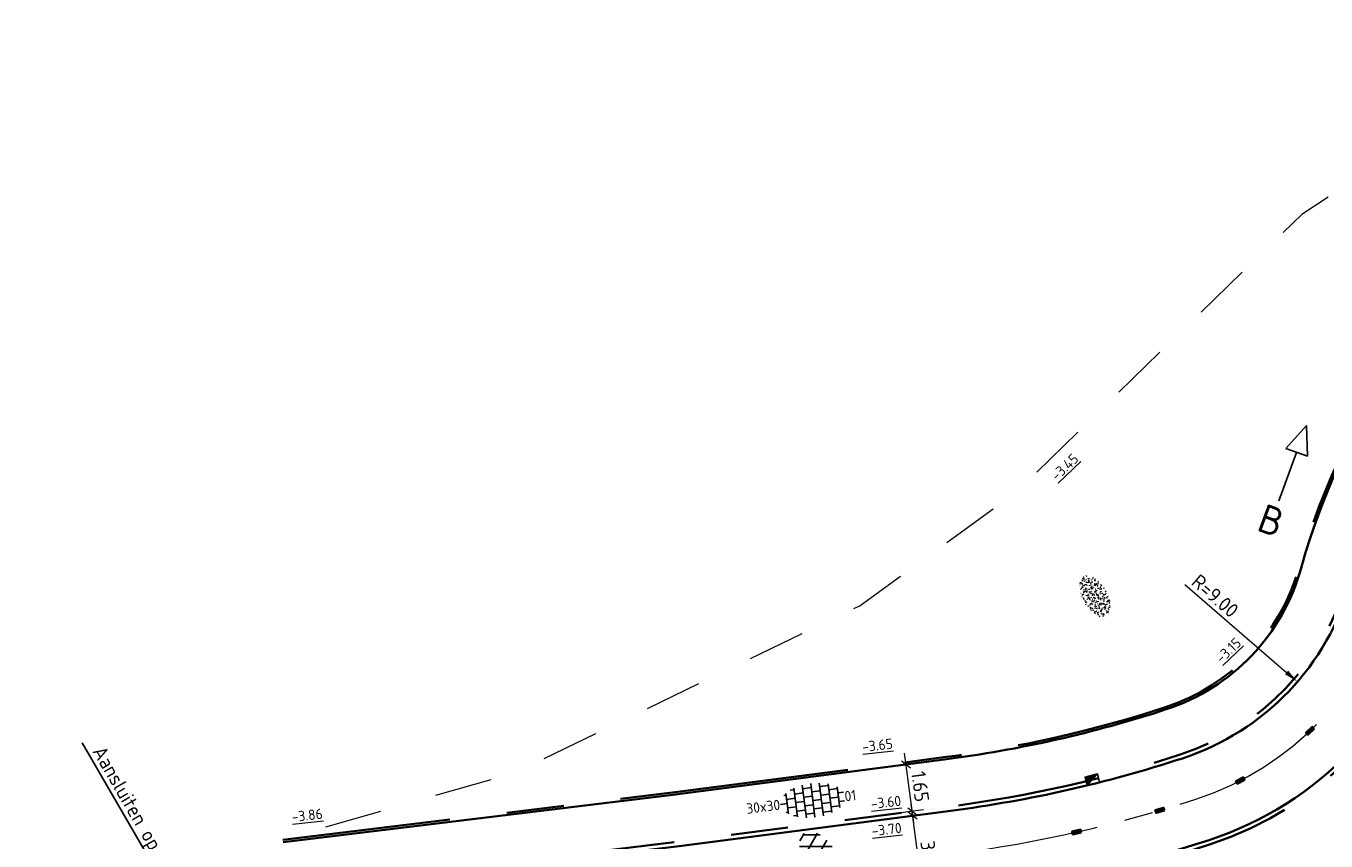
# Model space of a CAD drawing. Header units: metres. Extents: x 111691 to 117439, y 474133 to 478789.
# Tile 54 of 127: x 114345 to 114390, y 476421 to 476450. Entities that reach past the tile are written whole.
import ezdxf
from ezdxf import colors
from ezdxf.entities.mleader import LeaderData, LeaderLine
from ezdxf.enums import TextEntityAlignment as Align
from ezdxf.math import Vec2, Vec3

# ---------------------------------------------------------------- set-up
doc = ezdxf.new("R2010")
doc.units = ezdxf.units.M
for name, pattern in [('AM-AS', [16, 10, -2, 2, -2]), ('VH-OPSLUITBAND_80X200', [14, 8, -2, 2, -2]), ('VH-RWSBAND', [24, 10, -2, 2, -2, 2, -2, 2, -2]), ('VH-TROTTOIRBAND_130-150', [15, 5, -2, 2, -2, 2, -2]), ('XX-HIDDEN', [4, 2, -2])]:
    doc.linetypes.add(name, pattern=pattern)
doc.layers.get('Defpoints').update_dxf_attribs({"lineweight": 25})
for name, color, linetype, lineweight in [('N-WE-AM-AS-G', 10, 'AM-AS', 18), ('N-WE-GR-GRAS-S', 60, 'Continuous', 25), ('N-WE-RI-HWA_KOLK-S', 150, 'Continuous', 25), ('N-WE-VH-HOOGTELABEL-T18', 2, 'Continuous', 18), ('N-WE-VH-KANTOPSLUITING_OPSLUITBAND_80X200-G', 150, 'VH-OPSLUITBAND_80X200', 35), ('N-WE-VH-KANTOPSLUITING_TROTTOIRBAND_130 150-G', 210, 'VH-TROTTOIRBAND_130-150', 35), ('N-WE-VH-KANTOPSLUITING_TROTTOIRBAND_RWS_110 220-G', 210, 'VH-RWSBAND', 35), ('N-WE-VH-KANTOPSLUITING_VOORKANTBAND-G', 7, 'Continuous', 35), ('N-WE-VH-MAATVOERING-M', 7, 'Continuous', 18), ('N-WE-VH-MATERIAALGRENS-G', 7, 'XX-HIDDEN', 18), ('N-WE-VH-VERHARDING_ASFALT_ROOD-S', 1, 'Continuous', 25), ('N-WE-VH-VERHARDING_TEGEL-S', 7, 'Continuous', 25), ('N-WE-VW-MARKERING-G', 7, 'Continuous', 35), ('X-XX-AL-AANPIJLING-M', 7, 'Continuous', 18), ('X-XX-AL-AANPIJLING-T25', 7, 'Continuous', 25), ('X-XX-AL-VERWIJZING-S', 7, 'Continuous', 25)]:
    doc.layers.add(name, color=color, linetype=linetype, lineweight=lineweight)
doc.layers.add('N-WE-VW-MARKERING_LANGS_STREEP_30270_010-A', color=7, linetype='Continuous')
doc.styles.add('NLCS-ISO', font='NLCS-ISO.ttf')
doc.styles.add('NLCS-ISO-ANNOTATIEF-T25', font='NLCS-ISO.ttf', dxfattribs={"height": 2.5})
doc.styles.add('NLCS-ISO-M200-T18', font='NLCS-ISO.ttf', dxfattribs={"height": 0.36})
doc.dimstyles.new('NLCS-ANNOTATIEF-T25-PIJL_L2_H1', dxfattribs={"dimtxt": 2.5, "dimasz": 2.5, "dimexe": 2, "dimexo": 2, "dimgap": 0.7, "dimtad": 1, "dimzin": 0, "dimdsep": 46, "dimtxsty": 'NLCS-ISO-ANNOTATIEF-T25', "dimcen": 0, "dimdle": 2, "dimclrd": 256, "dimclre": 256, "dimclrt": 256, "dimadec": 1, "dimazin": 0, "dimtfac": 1, "dimtdec": 3, "dimtofl": 0, "dimtmove": 0, "dimatfit": 3, "dimfxl": 2, "dimfxlon": 1, "dimtfillclr": 256, "dimtolj": 1, "dimtzin": 0, "dimlwd": -1, "dimlwe": -1, "dimarcsym": 0})
doc.dimstyles.new('NLCS-ANNOTATIEF-T25-SCHRAP_L2_H1', dxfattribs={"dimtxt": 2.5, "dimasz": 1.4, "dimexe": 2, "dimexo": 2, "dimgap": 0.7, "dimtad": 1, "dimzin": 0, "dimdsep": 46, "dimtxsty": 'NLCS-ISO-ANNOTATIEF-T25', "dimblk": 'OBLIQUE', "dimcen": 0, "dimdle": 2, "dimclrd": 256, "dimclre": 256, "dimclrt": 256, "dimadec": 1, "dimazin": 0, "dimtfac": 1, "dimtdec": 3, "dimtofl": 0, "dimtmove": 0, "dimatfit": 3, "dimldrblk": 'OBLIQUE', "dimfxl": 2, "dimfxlon": 1, "dimtfillclr": 256, "dimtolj": 1, "dimtzin": 0, "dimlwd": -1, "dimlwe": -1, "dimarcsym": 0})

# ---------------------------------------------------------------- blocks, each defined once
blk = doc.blocks.new('*D12')
at = {"layer": 'Defpoints', "color": 0, "linetype": 'Continuous', "transparency": 16777216}
for p in [(114387.671, 476431.862), (114397.023, 476424.343)]:
    blk.add_point(p, dxfattribs=at)
at = {"layer": 'N-WE-VH-MAATVOERING-M', "transparency": 16777216}
blk.add_line((114394.389, 476426.461), (114396.634, 476424.656), dxfattribs=at)
at = {"layer": 'N-WE-VH-MAATVOERING-M', "linetype": 'Continuous', "transparency": 16777216}
blk.add_solid([(114396.686, 476424.721), (114396.582, 476424.591), (114397.023, 476424.343)], dxfattribs=at)
at = {"layer": 'N-WE-VH-MAATVOERING-M', "linetype": 'Continuous', "lineweight": 0, "transparency": 16777216, "insert": (114395.561, 476426.019), "char_height": 0.5, "attachment_point": 5, "rotation": 321.2015, "style": 'NLCS-ISO-ANNOTATIEF-T25', "bg_fill": 3, "box_fill_scale": 1.1, "bg_fill_color": 256, "bg_fill_true_color": 13158600, "bg_fill_transparency": 0}
blk.add_mtext('\\A1;R=12.00', dxfattribs=at)
blk = doc.blocks.new('*D119')
at = {"layer": 'Defpoints', "color": 0, "transparency": 16777216}
for p in [(114375.781, 476463.335), (114389.351, 476415.212)]:
    blk.add_point(p, dxfattribs=at)
at = {"layer": 'N-WE-VH-MAATVOERING-M', "transparency": 16777216}
blk.add_line((114388.407, 476418.561), (114389.216, 476415.693), dxfattribs=at)
blk.add_solid([(114389.296, 476415.715), (114389.136, 476415.67), (114389.351, 476415.212)], dxfattribs=at)
at = {"layer": 'N-WE-VH-MAATVOERING-M', "transparency": 16777216, "insert": (114389.119, 476417.473), "char_height": 0.5, "attachment_point": 5, "rotation": 285.7481, "style": 'NLCS-ISO-ANNOTATIEF-T25'}
blk.add_mtext('\\A1;R=50.00', dxfattribs=at)
blk = doc.blocks.new('SVH-ASFALT-SO')
at = {"ltscale": 0.1}
for p, q in [((-3.36, 2.17), (-1.83, 4.83)), ((0.36, -0.07), (-2.31, 4.55)), ((-1.91, 0.69), (0.95, 5.64)), ((2.75, -0.22), (-0.47, 5.37)), ((0, 0), (3.27, 5.66)), ((4.87, 0.12), (1.65, 5.7)), ((2.18, -0.23), (5.32, 5.22)), ((6.7, 0.95), (4.04, 5.55)), ((-2.72, 1.26), (-3.45, 2.54)), ((4.66, 0.07), (7.07, 4.25)), ((7.83, 2.99), (7.15, 4.18))]:
    blk.add_line(p, q, dxfattribs=at)
at = {"style": 'NLCS-ISO'}
blk.add_attdef('KLEUR', text='', height=1.8, dxfattribs=at).set_placement((9.49, 2.74), align=Align.MIDDLE_LEFT)
at = {"style": 'NLCS-ISO', "flags": 1}
blk.add_attdef('FUNCTIE', text='', height=1.8, dxfattribs=at).set_placement((0.12, -3.58), align=Align.MIDDLE_CENTER)
blk = doc.blocks.new('SVH-TEGEL_300X300_DUN_HALFST-SO')
for p, q in [((-3, -2.52), (-3, 2.52)), ((-1.5, -2.87), (-1.5, 2.87)), ((0, -2.97), (0, 2.97)), ((1.5, -2.87), (1.5, 2.87)), ((3, -2.52), (3, 2.52)), ((-5.66, 0), (-4.5, 0)), ((-4.89, 1.5), (-4.5, 1.5)), ((-4.5, -1.8), (-4.5, 1.8)), ((-4.5, 0.75), (-3, 0.75)), ((-3.7, 2.25), (-3, 2.25)), ((-3, 1.5), (-1.5, 1.5)), ((-3, 0), (-1.5, 0)), ((-1.5, 2.25), (0, 2.25)), ((-1.5, 0.75), (0, 0.75)), ((0, 1.5), (1.5, 1.5)), ((0, 0), (1.5, 0)), ((1.5, 2.25), (3, 2.25)), ((1.5, 0.75), (3, 0.75)), ((3, 1.5), (4.5, 1.5)), ((3, 0), (4.5, 0)), ((4.5, -1.8), (4.5, 1.8)), ((4.5, 0.75), (5.48, 0.75)), ((-4.89, -1.5), (-4.5, -1.5)), ((-4.5, -0.75), (-3, -0.75)), ((-3.7, -2.25), (-3, -2.25)), ((-3, -1.5), (-1.5, -1.5)), ((-1.5, -0.75), (0, -0.75)), ((-1.5, -2.25), (0, -2.25)), ((0, -1.5), (1.5, -1.5)), ((1.5, -0.75), (3, -0.75)), ((1.5, -2.25), (3, -2.25)), ((3, -1.5), (4.5, -1.5)), ((4.5, -0.75), (5.48, -0.75))]:
    blk.add_line(p, q)
at = {"style": 'NLCS-ISO'}
blk.add_attdef('FORMAAT', text='', height=1.8, dxfattribs=at).set_placement((-5.76, 0), align=Align.MIDDLE_RIGHT)
blk.add_attdef('KLEUR', text='', height=1.8, dxfattribs=at).set_placement((5.58, 0), align=Align.MIDDLE_LEFT)
at = {"style": 'NLCS-ISO', "flags": 1}
blk.add_attdef('FUNCTIE', text='', height=1.8, dxfattribs=at).set_placement((0.12, -3.58), align=Align.MIDDLE_CENTER)
blk = doc.blocks.new('SGR-GRAS_01-SO')
at = {"ltscale": 0.1}
for p, q in [((-1.96, -0.07), (-1.98, 0)), ((-1.93, 0.19), (-1.93, 0.24)), ((-1.89, 0.24), (-1.92, 0.25)), ((-1.67, 0.02), (-1.6, 0.04)), ((-1.6, 0.24), (-1.65, 0.29)), ((-1.53, 0.32), (-1.6, 0.35)), ((-1.45, 0.64), (-1.52, 0.66)), ((-1.52, 0.19), (-1.44, 0.19)), ((-1.47, 0.58), (-1.48, 0.65)), ((-1.43, 0.48), (-1.35, 0.5)), ((-1.36, 0.21), (-1.43, 0.23)), ((-1.42, 0.13), (-1.36, 0.17)), ((-1.38, 0.11), (-1.32, 0.16)), ((-1.37, 0.01), (-1.38, 0.08)), ((-1.33, 0.11), (-1.33, 0.19)), ((-1.3, 0.76), (-1.32, 0.77)), ((-1.28, 0.68), (-1.28, 0.76)), ((-1.17, 0.39), (-1.23, 0.43)), ((-1.17, 0.24), (-1.22, 0.29)), ((-1.15, 0.65), (-1.21, 0.7)), ((-1.11, 0.17), (-1.04, 0.19)), ((-1.03, 0.03), (-1.1, 0.07)), ((-0.94, 0.84), (-1, 0.88)), ((-0.97, 0.51), (-0.92, 0.57)), ((-0.89, 0.5), (-0.97, 0.52)), ((-0.94, 0.19), (-0.87, 0.19)), ((-0.92, 0.42), (-0.86, 0.46)), ((-0.89, 0.81), (-0.82, 0.81)), ((-0.87, 0.66), (-0.89, 0.73)), ((-0.8, 0.06), (-0.88, 0.08)), ((-0.87, 0.62), (-0.8, 0.64)), ((-0.8, 0.47), (-0.87, 0.51)), ((-0.75, 0.24), (-0.8, 0.29)), ((-0.77, 0.09), (-0.79, 0.16)), ((-0.73, 0.65), (-0.78, 0.7)), ((-0.74, 0.03), (-0.73, 0.11)), ((-0.67, 0.11), (-0.73, 0.14)), ((-0.69, 0.61), (-0.68, 0.68)), ((-0.58, 0.92), (-0.64, 0.96)), ((-0.56, 0.92), (-0.51, 0.97)), ((-0.56, 0.32), (-0.48, 0.34)), ((-0.44, 0.55), (-0.51, 0.59)), ((-0.43, 0.78), (-0.5, 0.8)), ((-0.42, 0.71), (-0.36, 0.74)), ((-0.34, 0.35), (-0.41, 0.37)), ((-0.32, 0.24), (-0.38, 0.29)), ((-0.31, 0.19), (-0.37, 0.22)), ((-0.37, 0.19), (-0.29, 0.19)), ((-0.31, 0.65), (-0.36, 0.7)), ((-0.32, 0.81), (-0.24, 0.81)), ((-0.32, 0.77), (-0.24, 0.79)), ((-0.28, 0.73), (-0.29, 0.81)), ((-0.21, 1), (-0.27, 1.03)), ((-0.24, 0.02), (-0.17, 0.04)), ((-0.18, 0.17), (-0.19, 0.24)), ((-0.08, 0.63), (-0.14, 0.67)), ((-0.14, -0.04), (-0.14, 0.03)), ((-0.09, 0.53), (-0.09, 0.6)), ((-0.08, 0.16), (-0.03, 0.21)), ((-0.07, 0.19), (0, 0.23)), ((0.06, 0.27), (-0.01, 0.3)), ((0, 0.47), (0.07, 0.49)), ((0.1, 0.24), (0.05, 0.29)), ((0.13, 0.64), (0.06, 0.66)), ((0.07, 0.99), (0.14, 1.03)), ((0.12, 0.65), (0.07, 0.7)), ((0.22, 0.2), (0.15, 0.22)), ((0.21, 0.19), (0.28, 0.19)), ((0.29, 0.71), (0.22, 0.75)), ((0.24, 0.92), (0.31, 0.94)), ((0.26, 0.81), (0.33, 0.81)), ((0.32, 0.81), (0.3, 0.89)), ((0.31, 0.17), (0.39, 0.19)), ((0.32, 0.57), (0.38, 0.62)), ((0.42, 0.34), (0.36, 0.38)), ((0.42, 0.25), (0.4, 0.32)), ((0.43, 0.48), (0.49, 0.51)), ((0.53, 0.24), (0.47, 0.29)), ((0.54, 0.65), (0.49, 0.7)), ((0.56, -0.02), (0.49, 0.02)), ((0.5, 0.45), (0.51, 0.53)), ((0.59, 0.93), (0.52, 0.94)), ((0.55, 0.62), (0.63, 0.64)), ((0.65, 0.79), (0.58, 0.83)), ((0.68, 0.49), (0.61, 0.51)), ((0.77, 0.05), (0.7, 0.07)), ((0.78, 0.42), (0.72, 0.46)), ((0.78, 0.19), (0.86, 0.19)), ((0.83, 0.81), (0.91, 0.81)), ((0.92, 0.06), (0.85, 0.09)), ((0.87, 0.31), (0.94, 0.33)), ((0.95, 0.24), (0.9, 0.29)), ((0.91, 0.89), (0.91, 0.92)), ((0.97, 0.65), (0.91, 0.7)), ((0.93, 0.76), (0.99, 0.8)), ((1.01, 0.87), (0.95, 0.91)), ((1.01, 0.33), (1, 0.4)), ((1.15, 0.78), (1.08, 0.8)), ((1.15, 0.5), (1.08, 0.54)), ((1.1, 0.38), (1.1, 0.45)), ((1.11, 0.77), (1.18, 0.79)), ((1.24, 0.34), (1.17, 0.36)), ((1.18, 0.01), (1.26, 0.03)), ((1.21, 0.21), (1.26, 0.26)), ((1.28, 0.14), (1.22, 0.17)), ((1.28, 0.25), (1.35, 0.29)), ((1.37, 0.24), (1.32, 0.29)), ((1.39, 0.65), (1.34, 0.7)), ((1.36, 0.19), (1.43, 0.19)), ((1.42, 0.46), (1.5, 0.48)), ((1.51, 0.58), (1.44, 0.62)), ((1.64, 0.21), (1.58, 0.25)), ((1.61, 0.41), (1.59, 0.48)), ((1.69, 0.3), (1.7, 0.37)), ((1.79, 0.19), (1.72, 0.21)), ((1.74, 0.16), (1.81, 0.18)), ((1.8, 0.24), (1.75, 0.29)), ((1.93, 0.19), (1.95, 0.19)), ((-1.92, -0.16), (-1.85, -0.12)), ((-1.82, -0.08), (-1.9, -0.06)), ((-1.76, -0.13), (-1.82, -0.09)), ((-1.78, -0.3), (-1.73, -0.25)), ((-1.62, -0.5), (-1.69, -0.46)), ((-1.63, -0.57), (-1.68, -0.52)), ((-1.61, -0.17), (-1.67, -0.11)), ((-1.57, -0.44), (-1.49, -0.44)), ((-1.54, -0.66), (-1.5, -0.64)), ((-1.4, -0.05), (-1.46, -0.01)), ((-1.38, -0.46), (-1.38, -0.39)), ((-1.35, -0.28), (-1.28, -0.26)), ((-1.27, -0.23), (-1.34, -0.21)), ((-1.26, -0.42), (-1.33, -0.38)), ((-1.27, -0.56), (-1.28, -0.48)), ((-1.21, -0.57), (-1.26, -0.52)), ((-1.18, -0.67), (-1.25, -0.65)), ((-1.19, -0.17), (-1.24, -0.11)), ((-1.13, -0.78), (-1.19, -0.75)), ((-1.06, -0.39), (-1, -0.35)), ((-1.04, -0.58), (-0.97, -0.57)), ((-0.99, -0.44), (-0.92, -0.44)), ((-0.9, -0.34), (-0.96, -0.3)), ((-0.9, -0.65), (-0.84, -0.6)), ((-0.84, -0.94), (-0.85, -0.93)), ((-0.78, -0.57), (-0.84, -0.52)), ((-0.76, -0.7), (-0.83, -0.67)), ((-0.76, -0.17), (-0.82, -0.11)), ((-0.8, -0.13), (-0.73, -0.11)), ((-0.71, -0.38), (-0.79, -0.36)), ((-0.79, -0.54), (-0.78, -0.46)), ((-0.72, -0.89), (-0.65, -0.87)), ((-0.71, -0.9), (-0.64, -0.86)), ((-0.62, -0.82), (-0.7, -0.8)), ((-0.67, -0.48), (-0.69, -0.4)), ((-0.53, -0.26), (-0.6, -0.22)), ((-0.58, -0.99), (-0.59, -0.97)), ((-0.57, -0.1), (-0.5, -0.06)), ((-0.49, -0.25), (-0.44, -0.19)), ((-0.48, -0.44), (-0.41, -0.42)), ((-0.4, -0.63), (-0.46, -0.59)), ((-0.38, -0.98), (-0.43, -0.93)), ((-0.42, -0.44), (-0.34, -0.44)), ((-0.36, -0.57), (-0.41, -0.52)), ((-0.34, -0.17), (-0.39, -0.11)), ((-0.26, -0.99), (-0.33, -0.95)), ((-0.25, -0.09), (-0.32, -0.07)), ((-0.17, -0.18), (-0.24, -0.14)), ((-0.16, -0.53), (-0.23, -0.51)), ((-0.21, -0.61), (-0.15, -0.58)), ((-0.19, -0.62), (-0.19, -0.54)), ((-0.17, -0.74), (-0.1, -0.72)), ((-0.07, -0.97), (-0.14, -0.95)), ((-0.04, -0.55), (-0.1, -0.51)), ((-0.08, -0.4), (-0.09, -0.32)), ((-0.01, -1.01), (0.04, -0.95)), ((0.05, -0.98), (0, -0.93)), ((0.07, -0.57), (0.01, -0.52)), ((0.02, -0.96), (0.01, -0.89)), ((0.08, -0.17), (0.03, -0.11)), ((0.1, -0.91), (0.03, -0.88)), ((0.07, -0.29), (0.14, -0.27)), ((0.19, -0.1), (0.13, -0.06)), ((0.16, -0.44), (0.23, -0.44)), ((0.17, -1.04), (0.22, -1.02)), ((0.31, -0.24), (0.24, -0.22)), ((0.33, -0.47), (0.26, -0.43)), ((0.29, -0.33), (0.35, -0.29)), ((0.4, -0.68), (0.32, -0.66)), ((0.39, -0.6), (0.45, -0.55)), ((0.39, -0.59), (0.46, -0.57)), ((0.4, -0.69), (0.41, -0.62)), ((0.46, -0.83), (0.4, -0.8)), ((0.47, -0.98), (0.42, -0.93)), ((0.49, -0.57), (0.44, -0.52)), ((0.45, -0.12), (0.46, -0.05)), ((0.51, -0.17), (0.45, -0.11)), ((0.52, -0.32), (0.5, -0.24)), ((0.62, -0.88), (0.6, -0.81)), ((0.63, -0.14), (0.7, -0.12)), ((0.69, -0.39), (0.62, -0.35)), ((0.64, -0.84), (0.71, -0.81)), ((0.7, -0.89), (0.77, -0.88)), ((0.73, -0.44), (0.81, -0.44)), ((0.82, -0.76), (0.76, -0.72)), ((0.78, -0.04), (0.85, 0)), ((0.86, -0.39), (0.79, -0.37)), ((0.8, -0.19), (0.85, -0.14)), ((0.86, -0.94), (0.84, -0.93)), ((0.91, -0.57), (0.86, -0.52)), ((0.93, -0.17), (0.88, -0.11)), ((0.95, -0.83), (0.88, -0.81)), ((0.94, -0.44), (1.01, -0.42)), ((1.05, -0.31), (0.99, -0.27)), ((1, -0.77), (1, -0.7)), ((1.05, -0.2), (1.05, -0.12)), ((1.11, -0.24), (1.1, -0.16)), ((1.19, -0.68), (1.12, -0.64)), ((1.14, -0.56), (1.21, -0.52)), ((1.21, -0.8), (1.2, -0.73)), ((1.33, -0.1), (1.26, -0.08)), ((1.26, -0.75), (1.33, -0.73)), ((1.34, -0.57), (1.29, -0.52)), ((1.36, -0.17), (1.3, -0.11)), ((1.31, -0.44), (1.38, -0.44)), ((1.42, -0.23), (1.35, -0.19)), ((1.42, -0.54), (1.35, -0.52)), ((1.55, -0.6), (1.49, -0.56)), ((1.5, -0.29), (1.57, -0.27)), ((1.64, -0.27), (1.65, -0.2)), ((1.64, -0.27), (1.7, -0.23)), ((1.68, -0.55), (1.74, -0.5)), ((1.71, -0.16), (1.69, -0.09)), ((1.78, -0.15), (1.71, -0.11)), ((1.71, -0.52), (1.71, -0.52)), ((1.78, -0.17), (1.73, -0.11)), ((1.88, -0.25), (1.81, -0.23))]:
    blk.add_line(p, q, dxfattribs=at)
at = {"ltscale": 0.1, "style": 'NLCS-ISO'}
blk.add_attdef('TYPE', text='', height=0.5, dxfattribs=at).set_placement((3.47, -0.02), align=Align.MIDDLE_CENTER)
blk = doc.blocks.new('*D307')
at = {"layer": 'Defpoints', "color": 0, "transparency": 16777216}
for p in [(114382.674, 476432.582), (114389.485, 476426.699)]:
    blk.add_point(p, dxfattribs=at)
at = {"layer": 'X-XX-AL-AANPIJLING-M', "transparency": 16777216}
blk.add_line((114385.552, 476430.097), (114389.107, 476427.026), dxfattribs=at)
blk.add_solid([(114389.161, 476427.089), (114389.052, 476426.963), (114389.485, 476426.699)], dxfattribs=at)
at = {"layer": 'X-XX-AL-AANPIJLING-M', "transparency": 16777216, "insert": (114386.613, 476429.696), "char_height": 0.5, "attachment_point": 5, "rotation": 319.1817, "style": 'NLCS-ISO-ANNOTATIEF-T25'}
blk.add_mtext('\\A1;R=9.00', dxfattribs=at)
blk = doc.blocks.new('*D308')
at = {"layer": 'Defpoints', "color": 0, "transparency": 16777216}
for p in [(114382.674, 476432.582), (114391.769, 476424.754)]:
    blk.add_point(p, dxfattribs=at)
at = {"layer": 'X-XX-AL-AANPIJLING-M', "transparency": 16777216}
blk.add_line((114394.331, 476422.549), (114392.148, 476424.428), dxfattribs=at)
blk.add_solid([(114392.203, 476424.491), (114392.094, 476424.365), (114391.769, 476424.754)], dxfattribs=at)
at = {"layer": 'X-XX-AL-AANPIJLING-M', "transparency": 16777216, "insert": (114393.684, 476423.621), "char_height": 0.5, "attachment_point": 5, "rotation": 319.2829, "style": 'NLCS-ISO-ANNOTATIEF-T25'}
blk.add_mtext('\\A1;R=12.00', dxfattribs=at)
blk = doc.blocks.new('_Oblique')
at = {"color": 0, "linetype": 'ByBlock', "lineweight": -2}
blk.add_line((-0.5, -0.5), (0.5, 0.5), dxfattribs=at)
blk = doc.blocks.new('*D312')
at = {"layer": 'Defpoints', "color": 0, "transparency": 16777216}
for p in [(114376.062, 476422.026), (114377.39, 476422.199), (114377.777, 476419.224)]:
    blk.add_point(p, dxfattribs=at)
at = {"layer": 'X-XX-AL-AANPIJLING-M', "transparency": 16777216}
for p, q in [((114376.5, 476418.654), (114376.01, 476422.423)), ((114376.459, 476422.078), (114375.665, 476421.974)), ((114376.846, 476419.103), (114376.052, 476419))]:
    blk.add_line(p, q, dxfattribs=at)
at = {"layer": 'X-XX-AL-AANPIJLING-M', "transparency": 16777216, "xscale": 0.28, "yscale": 0.28, "zscale": 0.28}
for p, rotation in [((114376.062, 476422.026), 97.41001762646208), ((114376.449, 476419.051), 277.4100176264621)]:
    blk.add_blockref('_Oblique', p, dxfattribs=dict(at, rotation=rotation))
at = {"layer": 'X-XX-AL-AANPIJLING-M', "transparency": 16777216, "insert": (114376.642, 476420.589), "char_height": 0.5, "attachment_point": 5, "rotation": 277.41, "style": 'NLCS-ISO-ANNOTATIEF-T25'}
blk.add_mtext('\\A1;3.00', dxfattribs=at)
blk = doc.blocks.new('*D313')
at = {"layer": 'Defpoints', "color": 0, "transparency": 16777216}
for p in [(114375.83, 476423.811), (114377.158, 476423.984), (114377.371, 476422.348)]:
    blk.add_point(p, dxfattribs=at)
at = {"layer": 'X-XX-AL-AANPIJLING-M', "transparency": 16777216}
for p, q in [((114376.094, 476421.778), (114375.778, 476424.208)), ((114376.227, 476423.863), (114375.433, 476423.759)), ((114376.439, 476422.226), (114375.646, 476422.123))]:
    blk.add_line(p, q, dxfattribs=at)
at = {"layer": 'X-XX-AL-AANPIJLING-M', "transparency": 16777216, "xscale": 0.28, "yscale": 0.28, "zscale": 0.28}
for p, rotation in [((114375.83, 476423.811), 97.41001762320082), ((114376.043, 476422.175), 277.4100176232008)]:
    blk.add_blockref('_Oblique', p, dxfattribs=dict(at, rotation=rotation))
at = {"layer": 'X-XX-AL-AANPIJLING-M', "transparency": 16777216, "insert": (114376.323, 476423.043), "char_height": 0.5, "attachment_point": 5, "rotation": 277.41, "style": 'NLCS-ISO-ANNOTATIEF-T25'}
blk.add_mtext('\\A1;1.65', dxfattribs=at)
blk = doc.blocks.new('N-SRI-KOLK_TROTTOIR-SO')
blk.add_hatch(color=256).paths.add_polyline_path([(1.125, 1.5), (-1.125, 1.5), (-1.125, 0)])
blk.add_line((-1.125, 0), (1.125, 1.5))
at = {"flags": 128}
blk.add_lwpolyline([(-1.125, 0), (1.125, 0), (1.125, 1.5), (-1.125, 1.5)], close=True, dxfattribs=at)
blk = doc.blocks.new('SAL-VERWIJZING_DOORSNEDE_BOVEN-SO')
for p, q in [((-2, 9), (0, 14)), ((0, 14), (2, 9)), ((2, 9), (-2, 9)), ((0, 0), (0, 9))]:
    blk.add_line(p, q)
at = {"lineweight": 50, "style": 'NLCS-ISO'}
blk.add_attdef('...', text='', height=5, dxfattribs=at).set_placement((-0.05, -1.19), align=Align.TOP_CENTER)

msp = doc.modelspace()

# ---------------------------------------------------------------- hatches: boundary and pattern name
at = {"layer": 'N-WE-VW-MARKERING_LANGS_STREEP_30270_010-A', "transparency": 33554687}
h = msp.add_hatch(color=256, dxfattribs=at)
h.dxf.hatch_style = 1
h.paths.add_polyline_path([(114387.648, 476423.278), (114387.602, 476423.367), (114387.336, 476423.229), (114387.382, 476423.141)])
h = msp.add_hatch(color=256, dxfattribs=at)
h.dxf.hatch_style = 1
h.paths.add_polyline_path([(114384.842, 476422.207), (114384.814, 476422.303), (114384.526, 476422.218), (114384.555, 476422.122)])
h = msp.add_hatch(color=256, dxfattribs=at)
h.dxf.hatch_style = 1
h.paths.add_polyline_path([(114381.939, 476421.441), (114381.917, 476421.539), (114381.624, 476421.473), (114381.646, 476421.375)])

# ---------------------------------------------------------------- linework, layer by layer
at = {"layer": 'N-WE-VW-MARKERING-G'}
for points in [[(114387.648, 476423.278), (114387.602, 476423.367), (114387.336, 476423.229), (114387.382, 476423.141)], [(114384.842, 476422.207), (114384.814, 476422.303), (114384.526, 476422.218), (114384.555, 476422.122)], [(114381.939, 476421.441), (114381.917, 476421.539), (114381.624, 476421.473), (114381.646, 476421.375)]]:
    msp.add_lwpolyline(points, close=True, dxfattribs=at)

# ---------------------------------------------------------------- block references
at = {"layer": 'N-WE-GR-GRAS-S', "xscale": 0.4, "yscale": 0.4, "zscale": 0.4, "rotation": 300.1117835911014}
msp.add_blockref('SGR-GRAS_01-SO', (114382.425, 476429.681), dxfattribs=at)
at = {"layer": 'N-WE-RI-HWA_KOLK-S', "xscale": 0.2, "yscale": 0.2, "zscale": 0.2, "rotation": 14.15110045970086}
msp.add_blockref('N-SRI-KOLK_TROTTOIR-SO', (114382.365, 476423.136), dxfattribs=at)
at = {"layer": 'N-WE-VH-VERHARDING_ASFALT_ROOD-S', "xscale": 0.2, "yscale": 0.2, "zscale": 0.2, "rotation": 300.1117835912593}
msp.add_blockref('SVH-ASFALT-SO', (114372.182, 476420.555), dxfattribs=at).add_auto_attribs({'KLEUR': '02'})
at = {"layer": 'N-WE-VH-VERHARDING_TEGEL-S', "xscale": 0.2, "yscale": 0.2, "zscale": 0.2, "rotation": 7.198087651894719}
msp.add_blockref('SVH-TEGEL_300X300_DUN_HALFST-SO', (114372.575, 476422.559), dxfattribs=at).add_auto_attribs({'FORMAAT': '30x30', 'KLEUR': '01'})

# ---------------------------------------------------------------- texts
at = {"layer": 'N-WE-VH-HOOGTELABEL-T18', "style": 'NLCS-ISO-M200-T18'}
for s, rotation, p in [('%%U-3.45', 43.531, (114381.092, 476433.687)), ('%%U-3.65', 6.5276, (114374.314, 476424.244)), ('%%U-3.60', 6.5276, (114374.618, 476422.255)), ('%%U-3.70', 6.5276, (114374.646, 476421.309))]:
    msp.add_text(s, height=0.36, rotation=rotation, dxfattribs=at).set_placement(p)

# ---------------------------------------------------------------- dimensions: what is measured, and where the dimension line sits
at = {"layer": 'N-WE-VH-MAATVOERING-M', "linetype": 'Continuous', "lineweight": 0}
dim = msp.add_radius_dim(center=(114387.671, 476431.862), mpoint=(114397.023, 476424.343), dimstyle='NLCS-ANNOTATIEF-T25-PIJL_L2_H1', override={"dimpost": 'R=<>', "dimtfill": 1}, dxfattribs=at)
dim.commit()
dim.dimension.update_dxf_attribs({"geometry": '*D12', "text_midpoint": (114395.317, 476425.715), "dimtype": 164})
at = {"layer": 'X-XX-AL-AANPIJLING-M'}
for p1, p2, picture, middle in [((114377.371, 476422.348), (114377.158, 476423.984), '*D313', (114376.323, 476423.043)), ((114377.777, 476419.224), (114377.39, 476422.199), '*D312', (114376.642, 476420.589))]:
    dim = msp.add_aligned_dim(p1=p1, p2=p2, distance=1.339, dimstyle='NLCS-ANNOTATIEF-T25-SCHRAP_L2_H1', dxfattribs=at)
    dim.commit()
    dim.dimension.update_dxf_attribs({"geometry": picture, "text_midpoint": middle})

# ---------------------------------------------------------------- next in the draw order: hatches: boundary and pattern name
at = {"layer": 'N-WE-VW-MARKERING_LANGS_STREEP_30270_010-A', "transparency": 33554687}
h = msp.add_hatch(color=256, dxfattribs=at)
h.dxf.hatch_style = 1
h.paths.add_polyline_path([(114390.069, 476425.057), (114390, 476425.13), (114389.783, 476424.922), (114389.852, 476424.85)])

# ---------------------------------------------------------------- next in the draw order: linework, layer by layer
at = {"layer": 'N-WE-AM-AS-G', "ltscale": 0.5}
msp.add_lwpolyline([(114433.046, 476424.586, -0.000999), (114433.045, 476424.632, 0.866133), (114392.793, 476429.778, -0.25127), (114385.934, 476422.601, -0.046634), (114377.584, 476420.711), (114368.191, 476419.49), (114354.491, 476417.827)], format="xyb", dxfattribs=at)
at = {"layer": 'N-WE-VH-KANTOPSLUITING_OPSLUITBAND_80X200-G', "flags": 128}
msp.add_lwpolyline([(114401.058, 476448.836), (114399.231, 476448.394), (114400.125, 476444.697, 0.190591), (114389.535, 476430.68, -0.25127), (114384.885, 476425.814, -0.046634), (114377.148, 476424.063), (114367.77, 476422.843), (114354.084, 476421.183)], format="xyb", dxfattribs=at)
at = {"layer": 'N-WE-VH-KANTOPSLUITING_TROTTOIRBAND_130 150-G', "flags": 128}
for points in [[(114402.443, 476444.013, 0.209666), (114391.203, 476430.218, -0.25127), (114385.422, 476424.169, -0.046634), (114377.371, 476422.348), (114367.985, 476421.127), (114354.292, 476419.465)], [(114354.727, 476416.105), (114355.535, 476416.21), (114368.404, 476417.854), (114377.796, 476419.075, 0.046634), (114386.447, 476421.033, 0.25127), (114394.383, 476429.337, -0.189707), (114402.687, 476440.367, -0.189707)]]:
    msp.add_lwpolyline(points, format="xyb", dxfattribs=at)
at = {"layer": 'N-WE-VH-KANTOPSLUITING_TROTTOIRBAND_RWS_110 220-G', "flags": 128}
msp.add_lwpolyline([(114355.015, 476414.043), (114355.903, 476414.08), (114378.071, 476416.963, 0.078891), (114392.837, 476421.275, 0.208409), (114398.942, 476428.437, -0.099065), (114401.581, 476433.354, 0.236068), (114403.142, 476440.135, 0.509225), (114402.724, 476440.308, 0.509225)], format="xyb", dxfattribs=at)
at = {"layer": 'N-WE-VH-KANTOPSLUITING_VOORKANTBAND-G', "flags": 128}
for points in [[(114401.077, 476448.758), (114399.328, 476448.335), (114400.217, 476444.659, 0.191227), (114389.613, 476430.659, -0.25127), (114384.91, 476425.738, -0.046634), (114377.158, 476423.984), (114367.766, 476422.762), (114367.788, 476422.765), (114354.094, 476421.103)], [(114402.468, 476443.857, 0.209094), (114391.347, 476430.178, -0.25127), (114385.469, 476424.027, -0.046634), (114377.39, 476422.199), (114368.004, 476420.978), (114354.31, 476419.317)], [(114354.708, 476416.254), (114355.516, 476416.359), (114368.385, 476418.002), (114377.777, 476419.224, 0.046634), (114386.4, 476421.175, 0.25127), (114394.238, 476429.377, -0.189707), (114402.609, 476440.495)]]:
    msp.add_lwpolyline(points, format="xyb", dxfattribs=at)
at = {"layer": 'N-WE-VH-MATERIAALGRENS-G', "flags": 128}
msp.add_lwpolyline([(114393.801, 476455.883), (114391.111, 476453.335), (114394.129, 476448.027), (114393.804, 476445.747), (114389.634, 476443.006), (114379.591, 476433.245), (114374.223, 476429.352), (114362.187, 476423.523), (114354.082, 476421.203)], dxfattribs=at)
at = {"layer": 'N-WE-VW-MARKERING-G'}
msp.add_lwpolyline([(114390.069, 476425.057), (114390, 476425.13), (114389.783, 476424.922), (114389.852, 476424.85)], close=True, dxfattribs=at)

# ---------------------------------------------------------------- next in the draw order: block references
at = {"layer": 'X-XX-AL-VERWIJZING-S', "xscale": 0.2, "yscale": 0.2, "zscale": 0.2, "rotation": 339.8236436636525}
msp.add_blockref('SAL-VERWIJZING_DOORSNEDE_BOVEN-SO', (114388.836, 476433.015), dxfattribs=at).add_auto_attribs({'...': 'B'})

# ---------------------------------------------------------------- next in the draw order: texts
at = {"layer": 'N-WE-VH-HOOGTELABEL-T18', "style": 'NLCS-ISO-M200-T18'}
msp.add_text('%%U-3.15', height=0.36, rotation=43.531, dxfattribs=at).set_placement((114386.835, 476427.321))

# ---------------------------------------------------------------- next in the draw order: dimensions: what is measured, and where the dimension line sits
at = {"layer": 'N-WE-VH-MAATVOERING-M'}
dim = msp.add_radius_dim(center=(114375.781, 476463.335), mpoint=(114389.351, 476415.212), dimstyle='NLCS-ANNOTATIEF-T25-PIJL_L2_H1', override={"dimpost": 'R=<>'}, dxfattribs=at)
dim.commit()
dim.dimension.update_dxf_attribs({"geometry": '*D119', "text_midpoint": (114388.743, 476417.368), "dimtype": 164})
at = {"layer": 'X-XX-AL-AANPIJLING-M'}
dim = msp.add_radius_dim(center=(114382.674, 476432.582), mpoint=(114389.485, 476426.699), dimstyle='NLCS-ANNOTATIEF-T25-PIJL_L2_H1', override={"dimpost": 'R=<>'}, dxfattribs=at)
dim.commit()
dim.dimension.update_dxf_attribs({"geometry": '*D307', "text_midpoint": (114386.358, 476429.4), "dimtype": 164})
dim = msp.add_radius_dim(center=(114382.674, 476432.582), mpoint=(114391.769, 476424.754), dimstyle='NLCS-ANNOTATIEF-T25-PIJL_L2_H1', override={"dimpost": 'R=<>'}, dxfattribs=at)
dim.commit()
dim.dimension.update_dxf_attribs({"geometry": '*D308', "text_midpoint": (114393.684, 476423.621)})

# ---------------------------------------------------------------- next in the draw order: leaders
at = {"layer": 'X-XX-AL-AANPIJLING-T25'}
ml = msp.add_multileader_mtext('Standard', dxfattribs=at)
ml.set_content('Aansluiten op bestaande situatie', color=256, style='NLCS-ISO-ANNOTATIEF-T25')
ml.set_leader_properties(color=256, linetype='ByLayer', lineweight=-1)
ml.build(insert=Vec2(0, 0))
ml.multileader.update_dxf_attribs({"text_left_attachment_type": 5, "text_right_attachment_type": 5, "dogleg_length": 2.5, "arrow_head_size": 0.5, "scale": 0.2})
ctx = ml.context
ctx.base_point, ctx.scale, ctx.char_height, ctx.arrow_head_size, ctx.landing_gap_size, ctx.plane_origin, ctx.plane_x_axis, ctx.plane_y_axis = Vec3(114347.201, 476424.355), 0.2, 0.5, 0.5, 0.18, Vec3(114355.408, 476421.412), Vec3(0.501689, -0.865048), Vec3(0.865048, 0.501689)
ctx.left_attachment, ctx.right_attachment = 5, 5
notes = []
notes.append((ctx, [(1, (1, 1, 0), (114352.7, 476414.874), (-0.501689, 0.865048), 0.5, [(0, [(114354.479, 476418.019), (114355.379, 476411.095)], 0, [])])]))
ctx.mtext.insert, ctx.mtext.text_direction, ctx.mtext.rotation, ctx.mtext.flow_direction = Vec3(114347.854, 476424.525), Vec3(0.501689, -0.865048), 5.237939, 5
ctx.mtext.has_bg_fill, ctx.mtext.bg_color, ctx.mtext.bg_scale_factor, ctx.mtext.bg_transparency, ctx.mtext.use_window_bg_color = 1, -1027028792, 1.5, 0, 1
for ctx, leaders in notes:
    for number, flags, end, landing, length, lines in leaders:
        leader = LeaderData()
        leader.index, (leader.has_last_leader_line, leader.has_dogleg_vector, leader.attachment_direction) = number, flags
        leader.last_leader_point, leader.dogleg_vector, leader.dogleg_length = Vec3(end), Vec3(landing), length
        for number, points, colour, breaks in lines:
            line = LeaderLine()
            line.index, line.vertices, line.color, line.breaks = number, Vec3.list(points), colors.encode_raw_color(colour), breaks
            leader.lines.append(line)
        ctx.leaders.append(leader)

# ---------------------------------------------------------------- next in the draw order: texts
at = {"layer": 'N-WE-VH-HOOGTELABEL-T18', "style": 'NLCS-ISO-M200-T18'}
msp.add_text('%%U-3.86', height=0.36, rotation=6.5276, dxfattribs=at).set_placement((114354.41, 476421.799))

doc.saveas('drawing.dxf')
